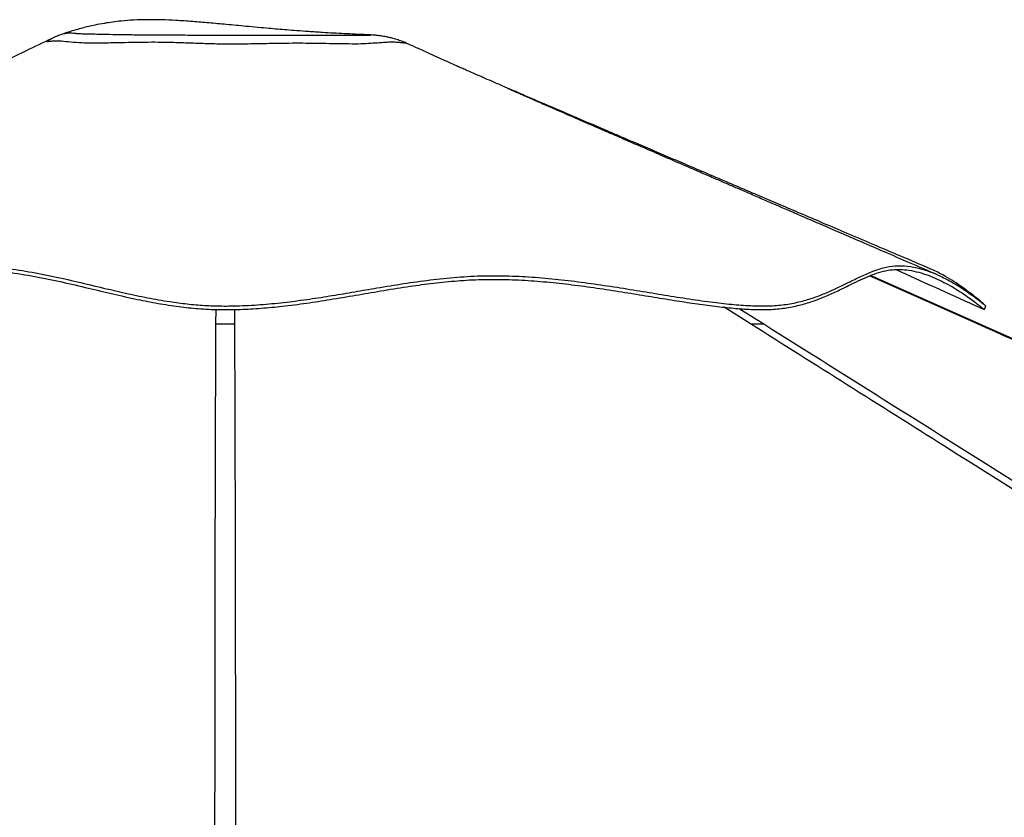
# Model space of a CAD drawing. Header units: millimetres. Extents: x 1684 to 18395, y 701 to 16538.
# Tile 28 of 61: x 6357 to 7349, y 6692 to 7495. Entities that reach past the tile are written whole.
import ezdxf

# ---------------------------------------------------------------- set-up
doc = ezdxf.new("R2010")
doc.units = ezdxf.units.MM
doc.header["$LTSCALE"] = 2

msp = doc.modelspace()

# ---------------------------------------------------------------- linework, layer by layer
at = {"color": 7, "linetype": 'Continuous', "lineweight": 25}
for p, q in [((6707.39, 7479.91), (6707.27, 7479.91)), ((7323.48, 7188.82), (7213.97, 7237.54))]:
    msp.add_line(p, q, dxfattribs=at)
at = {"color": 8, "linetype": 'Continuous', "lineweight": 25}
for p, q in [((7321.8, 7188.78), (7213.1, 7237.22)), ((6555.01, 7188.78), (6555.13, 7203.43)), ((6573.59, 7203.45), (6573.71, 7188.78)), ((7093.34, 7188.78), (7066.61, 7205.69)), ((7081.84, 7204.3), (7106.56, 7188.78))]:
    msp.add_line(p, q, dxfattribs=at)
at = {"color": 7, "linetype": 'Continuous', "lineweight": 25, "flags": 128}
for points in [[(7328.51, 7203.21), (7329.34, 7205.05), (7330.18, 7206.89)], [(9984.16, 6005.89), (8100.53, 6843.25), (7323.47, 7188.8)]]:
    msp.add_lwpolyline(points, dxfattribs=at)
at = {"color": 7, "linetype": 'Continuous', "lineweight": 25}
for points, knots in [([(6707.27, 7479.91), (6707.22, 7479.91), (6703.23, 7480.07), (6695.5, 7480.42), (6684.28, 7480.96), (6673.28, 7481.55), (6661.35, 7482.25), (6649, 7483.05), (6637.01, 7483.92), (6626.69, 7484.72), (6617.29, 7485.49), (6607.63, 7486.33), (6596.95, 7487.29), (6582.69, 7488.63), (6566.23, 7490.21), (6548.37, 7491.88), (6531.42, 7493.3), (6515.61, 7494.36), (6500.47, 7494.99), (6486.36, 7495.15), (6472.65, 7494.77), (6460.86, 7493.89), (6450.99, 7492.74), (6442.22, 7491.41), (6434.3, 7489.91), (6426.95, 7488.28), (6420.63, 7486.7), (6414.72, 7485.07), (6409.72, 7483.58), (6405.7, 7482.31), (6403.46, 7481.58), (6402.48, 7481.26), (6402.42, 7481.24)], [0, 0, 0, 0, 0.000452, 0.038417, 0.074142, 0.108053, 0.144284, 0.189835, 0.228533, 0.261198, 0.290423, 0.320076, 0.355118, 0.394185, 0.458253, 0.514027, 0.566224, 0.62116, 0.66583, 0.711638, 0.756837, 0.798242, 0.826481, 0.854352, 0.886695, 0.908245, 0.931133, 0.953449, 0.971344, 0.985581, 0.99922, 1, 1, 1, 1]), ([(6389.32, 7475.99), (6380.87, 7471.93), (6361.47, 7462.59), (6330.32, 7447.63), (6295.44, 7430.87), (6258.76, 7413.25), (6220.31, 7394.79), (6180.09, 7375.47), (6138.12, 7355.31), (6094.42, 7334.32), (6048.98, 7312.5), (6001.85, 7289.86), (5953.01, 7266.4), (5919.93, 7250.51), (5903.1, 7242.42)], [0, 0, 0, 0, 0.052788, 0.12125, 0.193233, 0.268742, 0.347779, 0.430347, 0.516449, 0.606085, 0.699258, 0.795966, 0.896213, 1, 1, 1, 1]), ([(6402.29, 7481.19), (6401.14, 7480.8), (6398.53, 7479.93), (6394.13, 7478.18), (6390.89, 7476.78), (6389.19, 7475.93), (6389.16, 7475.91)], [0, 0, 0, 0, 0.273922, 0.616829, 0.994485, 1, 1, 1, 1]), ([(6402.29, 7481.19), (6402.28, 7481.19), (6402.27, 7481.2), (6402.36, 7481.21), (6402.43, 7481.22)], [0, 0, 0, 0, 0.220641, 1, 1, 1, 1]), ([(6748.21, 7470.84), (6747.08, 7471.35), (6744.25, 7472.64), (6739.71, 7474.3), (6734.84, 7475.84), (6730.5, 7476.98), (6726.84, 7477.78), (6723.83, 7478.33), (6721.37, 7478.72), (6719.29, 7479), (6717.48, 7479.21), (6715.81, 7479.38), (6714.14, 7479.52), (6712.29, 7479.66), (6710.08, 7479.79), (6708.36, 7479.86), (6707.39, 7479.9)], [0, 0, 0, 0, 0.061751, 0.154899, 0.241069, 0.317176, 0.380978, 0.433969, 0.480109, 0.52364, 0.568683, 0.618162, 0.677212, 0.753086, 0.859551, 1, 1, 1, 1]), ([(6616.39, 7471.13), (6612.96, 7471.07), (6606.09, 7470.95), (6595.5, 7470.75), (6584.66, 7470.58), (6572.12, 7470.46), (6557.88, 7470.49), (6542.11, 7470.97), (6526.33, 7471.57), (6511.22, 7472.09), (6496.87, 7472.35), (6483.24, 7472.3), (6469.95, 7472.11), (6457.67, 7471.84), (6446.61, 7471.59), (6436.66, 7471.29), (6428.16, 7471.4), (6418.47, 7471.75), (6408.51, 7472.44), (6402.34, 7473.07), (6399.57, 7473.32), (6399.57, 7473.32)], [0, 0, 0, 0, 0.040382, 0.081112, 0.121834, 0.163246, 0.221427, 0.280449, 0.341043, 0.401947, 0.456546, 0.511323, 0.56687, 0.622837, 0.672722, 0.723161, 0.775543, 0.82833, 0.913705, 1, 1, 1, 1, 1]), ([(7273.91, 7244.42), (7264.06, 7248.62), (7244.95, 7256.77), (7217.14, 7268.63), (7191.06, 7279.75), (7166.71, 7290.14), (7144.21, 7299.74), (7123.55, 7308.55), (7104.51, 7316.68), (7086.7, 7324.28), (7067.72, 7332.38), (7047.83, 7340.87), (7027.33, 7349.62), (7008.19, 7357.8), (6989.66, 7365.72), (6973.59, 7372.59), (6959.94, 7378.43), (6949.35, 7382.96), (6940.9, 7386.58), (6934.49, 7389.32), (6929.17, 7391.6), (6922.93, 7394.27), (6914.81, 7397.75), (6905.51, 7401.74), (6895.98, 7405.82), (6887.71, 7409.38), (6880.49, 7412.48), (6873.78, 7415.36), (6867.13, 7418.22), (6860.21, 7421.21), (6852.48, 7424.54), (6843.25, 7428.53), (6833.43, 7432.78), (6824.12, 7436.82), (6817.09, 7439.89), (6811.21, 7442.46), (6805.85, 7444.81), (6802.16, 7446.44), (6800.27, 7447.27), (6799.36, 7447.67), (6799.28, 7447.7), (6798.36, 7448.1), (6796.26, 7449.03), (6792.69, 7450.63), (6787.18, 7453.12), (6779.49, 7456.61), (6769.88, 7460.98), (6759.25, 7465.82), (6751.79, 7469.21), (6748.2, 7470.84)], [0, 0, 0, 0, 0.054561, 0.105926, 0.154094, 0.199063, 0.240831, 0.278736, 0.313598, 0.346371, 0.377422, 0.418794, 0.456647, 0.491079, 0.524944, 0.559564, 0.580488, 0.600917, 0.618559, 0.627577, 0.636721, 0.648367, 0.662594, 0.682387, 0.700599, 0.716086, 0.728946, 0.741392, 0.75433, 0.767147, 0.781445, 0.799268, 0.820694, 0.838229, 0.852585, 0.865054, 0.876018, 0.886255, 0.890661, 0.894806, 0.898907, 0.903366, 0.90883, 0.915669, 0.927249, 0.941864, 0.959632, 0.980611, 1, 1, 1, 1]), ([(7280.2, 7238.78), (7271.19, 7242.67), (7253.82, 7250.17), (7228.71, 7261.02), (7205.51, 7271.04), (7184.23, 7280.24), (7164.98, 7288.56), (7147.74, 7296.01), (7132.42, 7302.63), (7118.64, 7308.59), (7105.4, 7314.31), (7092.59, 7319.85), (7080.33, 7325.15), (7068.83, 7330.13), (7056.98, 7335.25), (7043.66, 7341.02), (7028.34, 7347.65), (7011.5, 7354.94), (6994.11, 7362.47), (6977.16, 7369.82), (6961.11, 7376.78), (6945.95, 7383.36), (6933.07, 7388.95), (6922.29, 7393.64), (6913.42, 7397.5), (6904.71, 7401.29), (6895.83, 7405.16), (6886.48, 7409.24), (6876.76, 7413.49), (6868.13, 7417.26), (6861.18, 7420.31), (6856.22, 7422.48), (6852.52, 7424.11), (6850.25, 7425.1), (6849, 7425.65), (6848.88, 7425.69), (6848.82, 7425.72)], [0, 0, 0, 0, 0.061785, 0.119174, 0.172162, 0.220742, 0.264912, 0.303994, 0.338814, 0.369766, 0.398363, 0.429523, 0.457546, 0.482441, 0.508451, 0.539088, 0.574368, 0.614304, 0.655389, 0.694412, 0.731372, 0.766269, 0.799207, 0.820458, 0.84097, 0.860746, 0.88091, 0.902954, 0.92692, 0.950105, 0.964499, 0.976228, 0.985376, 0.990872, 0.995628, 1, 1, 1, 1]), ([(6309.43, 7247.28), (6318.56, 7246.84), (6336.78, 7245.95), (6363.46, 7242.13), (6389.71, 7237.12), (6415.72, 7231.22), (6440.33, 7225.31), (6463.72, 7219.84), (6485.96, 7215.11), (6506.75, 7211.42), (6525.96, 7208.88), (6543.43, 7207.34), (6561.1, 7206.74), (6580.89, 7207.06), (6602.69, 7208.33), (6626.22, 7210.7), (6649.4, 7213.8), (6672.24, 7217.38), (6694.79, 7221.22), (6718.64, 7225.35), (6743.88, 7229.51), (6770.69, 7233.3), (6797.8, 7236.12), (6825.35, 7237.59), (6852.81, 7237.32), (6879.86, 7235.68), (6906.33, 7233.06), (6932.69, 7229.66), (6958.84, 7225.74), (6984.69, 7221.56), (7010.09, 7217.37), (7034.88, 7213.46), (7057.93, 7210.28), (7079.04, 7208.04), (7098.01, 7206.85), (7115.39, 7206.83), (7131.27, 7208.59), (7145.77, 7211.73), (7159.07, 7215.93), (7171.34, 7220.83), (7182.76, 7226.1), (7194.25, 7231.78), (7205.9, 7237.49), (7217.89, 7242.62), (7229.83, 7246.29), (7242, 7247.85), (7254.67, 7246.87), (7267.46, 7243.81), (7280.1, 7239.06), (7292.09, 7233.2), (7302.35, 7227.22), (7310.82, 7221.69), (7317.59, 7216.88), (7323.15, 7212.67), (7327.01, 7209.57), (7329.18, 7207.76), (7330.14, 7206.92), (7330.09, 7206.97), (7330.08, 7206.98)], [0, 0, 0, 0, 0.0201567, 0.0402122, 0.0601573, 0.0799949, 0.0997246, 0.1160823, 0.1323596, 0.1485518, 0.1606449, 0.1726901, 0.1847127, 0.1968725, 0.213201, 0.229609, 0.2461, 0.262668, 0.2793211, 0.2960573, 0.3162406, 0.3365382, 0.3569544, 0.3774903, 0.3980904, 0.417394, 0.4366971, 0.4559946, 0.4752838, 0.4945586, 0.5138184, 0.5330556, 0.5522635, 0.5693096, 0.5863264, 0.6031374, 0.6198592, 0.6367202, 0.6537202, 0.6708468, 0.6881063, 0.7054918, 0.7265101, 0.7476947, 0.7690507, 0.7905656, 0.8120396, 0.8344975, 0.8569939, 0.8795069, 0.9020032, 0.919642, 0.9372311, 0.9547473, 0.9721706, 0.9853008, 0.998364, 1, 1, 1, 1]), ([(5861.19, 7203.12), (5861.19, 7203.12), (5861.16, 7203.09), (5862.34, 7204.16), (5865.01, 7206.45), (5869.5, 7210.23), (5875.79, 7215.3), (5883.27, 7221.05), (5891.81, 7227.18), (5900.9, 7233.1), (5910.21, 7238.32), (5919.15, 7242.17), (5927.15, 7243.99), (5933.91, 7243.48), (5939.91, 7241.15), (5945.57, 7237.33), (5951.3, 7232.38), (5957.61, 7226.64), (5964.96, 7220.53), (5972.92, 7215.19), (5981.26, 7210.98), (5989.47, 7207.86), (5999.04, 7205.36), (6010.06, 7203.68), (6022.6, 7203.03), (6036.5, 7203.42), (6051.61, 7204.77), (6066.61, 7206.81), (6081.1, 7209.22), (6094.82, 7211.78), (6109.78, 7214.77), (6125.96, 7218.17), (6149.18, 7223.13), (6175.82, 7228.74), (6206, 7234.44), (6233.55, 7238.81), (6261.5, 7242.08), (6289.6, 7243.85), (6317.71, 7243.7), (6345.47, 7241.2), (6372.78, 7236.85), (6399.82, 7231.23), (6425.82, 7225.12), (6451.14, 7219.04), (6474.4, 7213.79), (6496.68, 7209.44), (6517.1, 7206.26), (6537.62, 7204.06), (6558.17, 7203.06), (6579.41, 7203.36), (6600.71, 7204.56), (6623.03, 7206.69), (6646.2, 7209.67), (6670.79, 7213.48), (6695.66, 7217.72), (6721.32, 7222.17), (6746.39, 7226.25), (6771.05, 7229.68), (6795.06, 7232.21), (6819.37, 7233.7), (6844.13, 7233.84), (6869.2, 7232.72), (6894.44, 7230.58), (6919.68, 7227.63), (6944.84, 7224.08), (6969.42, 7220.22), (6993.33, 7216.29), (7015.87, 7212.61), (7037.33, 7209.3), (7057.29, 7206.59), (7076.22, 7204.55), (7093.96, 7203.35), (7110.58, 7203.08), (7126.19, 7204.36), (7140.71, 7207.07), (7154.55, 7211.05), (7167.58, 7215.98), (7180.09, 7221.63), (7191.3, 7227.16), (7201.55, 7232.22), (7210.91, 7236.5), (7220.11, 7240.04), (7229.3, 7242.59), (7238.6, 7243.89), (7248.14, 7243.67), (7257.76, 7242.16), (7267.34, 7239.54), (7276.74, 7236.04), (7285.84, 7231.86), (7294.49, 7227.24), (7302.52, 7222.41), (7309.68, 7217.69), (7315.87, 7213.29), (7320.85, 7209.53), (7324.71, 7206.46), (7327.24, 7204.37), (7328.52, 7203.25), (7328.41, 7203.35), (7328.4, 7203.36)], [0, 0, 0, 0, 0.000823, 0.008879, 0.016996, 0.027464, 0.037985, 0.049279, 0.060582, 0.072677, 0.08478, 0.097073, 0.109432, 0.121607, 0.133846, 0.146274, 0.158942, 0.17162, 0.18463, 0.197673, 0.206117, 0.214596, 0.223123, 0.231721, 0.240204, 0.248779, 0.25743, 0.266151, 0.273031, 0.279947, 0.286878, 0.295127, 0.303377, 0.319945, 0.332318, 0.344886, 0.357472, 0.37016, 0.382903, 0.395721, 0.408597, 0.421375, 0.434163, 0.445553, 0.456962, 0.466259, 0.475599, 0.483889, 0.492805, 0.501822, 0.51092, 0.520089, 0.530793, 0.541549, 0.5533, 0.565069, 0.577445, 0.588668, 0.599901, 0.61119, 0.622511, 0.633919, 0.645347, 0.656826, 0.668311, 0.679824, 0.6908, 0.701791, 0.71192, 0.722084, 0.731792, 0.741567, 0.751422, 0.761373, 0.771694, 0.782079, 0.793446, 0.804844, 0.816843, 0.827016, 0.837196, 0.847386, 0.857594, 0.867809, 0.878059, 0.888381, 0.898726, 0.909141, 0.919566, 0.930036, 0.940514, 0.950887, 0.960784, 0.970703, 0.979853, 0.98904, 0.998745, 1, 1, 1, 1]), ([(7239.55, 7243.62), (7242.51, 7242.27), (7259.08, 7234.76), (7288.69, 7221.33), (7315.33, 7209.24), (7328.38, 7203.33)], [0, 0, 0, 0, 0.100227, 0.559382, 1, 1, 1, 1]), ([(7330, 7207.05), (7329.66, 7207.36), (7328.85, 7208.08), (7325.62, 7210.9), (7320.55, 7215.12), (7314.06, 7220.23), (7306.48, 7225.79), (7298.05, 7231.52), (7288.33, 7237.35), (7280.2, 7241.83), (7275.04, 7243.83), (7273.86, 7244.28)], [0, 0, 0, 0, 0.0897096, 0.2097015, 0.3300867, 0.4507381, 0.5714763, 0.6922107, 0.8128098, 0.9571785, 1, 1, 1, 1]), ([(6555.01, 7188.78), (6556.46, 7188.78), (6559.4, 7188.78), (6564.1, 7188.78), (6568.96, 7188.78), (6572.11, 7188.78), (6573.71, 7188.78)], [0, 0, 0, 0, 0.238356, 0.483423, 0.737353, 1, 1, 1, 1]), ([(9030.11, 5970.28), (8740.68, 6152.26), (8305.62, 6425.8), (7725.06, 6790.98), (7368.78, 7015.13), (7158.37, 7147.78), (7093.34, 7188.78)], [0, 0, 0, 0, 0.448133, 0.673636, 0.899139, 1, 1, 1, 1]), ([(7093.34, 7188.78), (7094.69, 7188.78), (7097.42, 7188.78), (7101.05, 7188.78), (7104.25, 7188.78), (7105.78, 7188.78), (7106.56, 7188.78)], [0, 0, 0, 0, 0.238356, 0.483423, 0.737353, 1, 1, 1, 1]), ([(10062.07, 5970.28), (9652.72, 6152.26), (9037.38, 6425.8), (8216.07, 6790.98), (7711.98, 7015.13), (7413.92, 7147.78), (7321.8, 7188.78)], [0, 0, 0, 0, 0.448133, 0.673636, 0.899139, 1, 1, 1, 1])]:
    msp.add_open_spline(points, degree=3, knots=knots, dxfattribs=at)
at = {"color": 8, "linetype": 'Continuous', "lineweight": 25}
for points, knots in [([(6399.57, 7473.32), (6399.57, 7473.32), (6398.62, 7473.47), (6396.43, 7473.68), (6392, 7473.56), (6387.6, 7473.05), (6385.73, 7472.79), (6385.16, 7472.93), (6385.49, 7473.46), (6386.87, 7474.56), (6388.28, 7475.54), (6389.06, 7475.84), (6389.18, 7475.89)], [0, 0, 0, 0, 0.000001, 0.108162, 0.217044, 0.362131, 0.511184, 0.57097, 0.704311, 0.839123, 0.975061, 1, 1, 1, 1]), ([(6402.43, 7481.22), (6402.83, 7481.31), (6403.67, 7481.51), (6407.18, 7481.85), (6410.72, 7481.85), (6413.61, 7481.49), (6415.23, 7481.23), (6418.42, 7481.07), (6424.01, 7480.96), (6431.12, 7480.74), (6439.13, 7480.56), (6449.42, 7480.37), (6459.67, 7480.19), (6470.12, 7480.02), (6478.96, 7479.94), (6488.48, 7479.89), (6498.61, 7479.85), (6509.28, 7479.8), (6520.83, 7479.73), (6533.13, 7479.64), (6546.13, 7479.53), (6559.33, 7479.44), (6573.6, 7479.39), (6588.91, 7479.4), (6599.36, 7479.42), (6604.64, 7479.43)], [0, 0, 0, 0, 0.034255, 0.072486, 0.149245, 0.182974, 0.199851, 0.216919, 0.263848, 0.310918, 0.358474, 0.406181, 0.480763, 0.518416, 0.556486, 0.59428, 0.632423, 0.671515, 0.710886, 0.754977, 0.799308, 0.844274, 0.88946, 0.944173, 1, 1, 1, 1]), ([(6604.64, 7479.43), (6606.82, 7479.43), (6612.86, 7479.45), (6622.46, 7479.46), (6633.33, 7479.47), (6643.81, 7479.46), (6654.77, 7479.45), (6666.03, 7479.45), (6677.33, 7479.49), (6687.65, 7479.58), (6695.36, 7479.65), (6700.73, 7479.67), (6704.3, 7479.67), (6707.12, 7479.65), (6709.37, 7479.63), (6710.75, 7479.62), (6710.81, 7479.66), (6709.7, 7479.78), (6708.56, 7479.87), (6707.47, 7479.9), (6707.39, 7479.91)], [0, 0, 0, 0, 0.031813, 0.088176, 0.144955, 0.202794, 0.260911, 0.334384, 0.408355, 0.48426, 0.56108, 0.606104, 0.651468, 0.697827, 0.7445, 0.805802, 0.86776, 0.931187, 0.994927, 1, 1, 1, 1]), ([(6748.19, 7470.82), (6748.21, 7470.81), (6748.25, 7470.81), (6746.04, 7471.27), (6742.43, 7471.8), (6738.1, 7472.23), (6733.02, 7472.46), (6727.04, 7472.32), (6719.99, 7471.8), (6711.32, 7471.12), (6701.15, 7470.58), (6689.8, 7470.6), (6677.93, 7470.79), (6665.83, 7471.03), (6652.76, 7471.24), (6639.07, 7471.36), (6626.88, 7471.29), (6619.2, 7471.17), (6616.39, 7471.13)], [0, 0, 0, 0, 0.0444139, 0.1161318, 0.1730416, 0.2302983, 0.2882656, 0.3463891, 0.4161113, 0.4862335, 0.5582227, 0.6312914, 0.6923033, 0.7587025, 0.8254023, 0.8929967, 0.9608939, 1, 1, 1, 1]), ([(6553.76, 6009.14), (6553.8, 6178.16), (6553.86, 6438.76), (6554.13, 6790.98), (6554.37, 7015.13), (6554.86, 7147.78), (6555.01, 7188.78)], [0, 0, 0, 0, 0.429949, 0.662883, 0.895816, 1, 1, 1, 1]), ([(6573.71, 7188.78), (6573.9, 7134.58), (6574.45, 6976.24), (6574.74, 6609.88), (6574.91, 6271.45), (6574.96, 6037.08), (6574.97, 6010.81)], [0, 0, 0, 0, 0.1379434, 0.4029888, 0.9330822, 1, 1, 1, 1]), ([(7106.56, 7188.78), (7192.81, 7134.58), (7444.8, 6976.24), (8027.63, 6609.88), (8564.15, 6272.63), (8935.1, 6039.44), (8975.01, 6014.35)], [0, 0, 0, 0, 0.13836, 0.404205, 0.935898, 1, 1, 1, 1]), ([(7321.8, 7188.78), (7322.24, 7188.78), (7323.13, 7188.78), (7323.61, 7188.78), (7323.47, 7188.78), (7323.46, 7188.78)], [0, 0, 0, 0, 0.476664, 0.96675, 1, 1, 1, 1])]:
    msp.add_open_spline(points, degree=3, knots=knots, dxfattribs=at)

doc.saveas('drawing.dxf')
